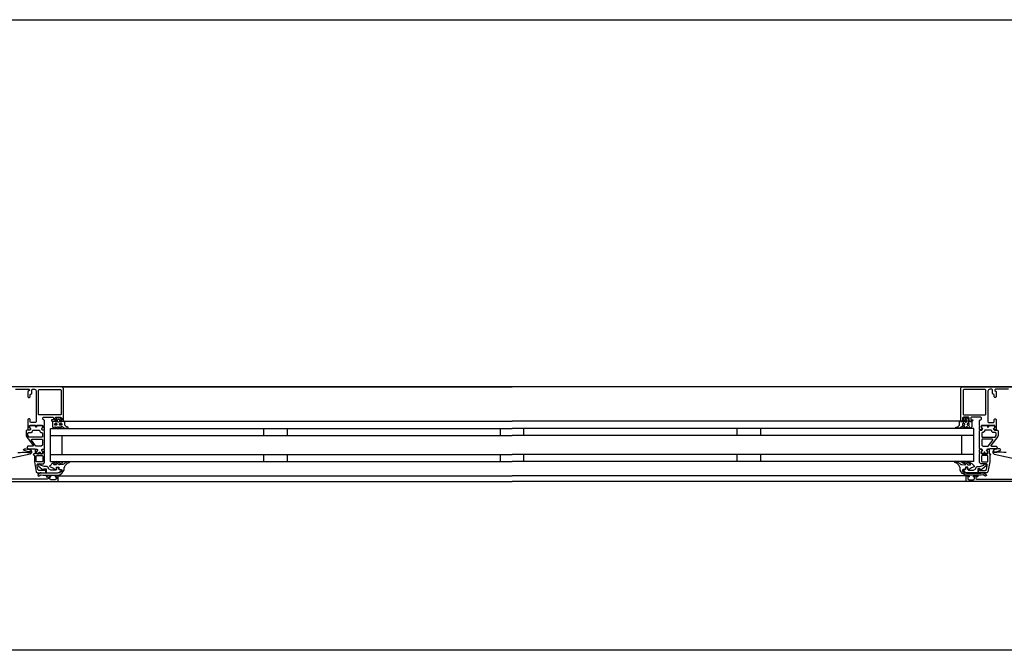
# Model space of a CAD drawing. Header units: millimetres. Extents: x -532 to 413144, y -532 to 654275.
# Tile 41 of 210: x 12634 to 13466, y 21968 to 22500. Entities that reach past the tile are written whole.
import ezdxf

# ---------------------------------------------------------------- set-up
doc = ezdxf.new("R2010")
doc.units = ezdxf.units.MM
doc.header["$LTSCALE"] = 100
doc.layers.add('A-0310-KOZIJN-BU', color=7, linetype='Continuous')
doc.layers.add('A-0410-AFWERKING-GEVEL', color=7, linetype='Continuous')

msp = doc.modelspace()

# ---------------------------------------------------------------- linework, layer by layer
at = {"layer": 'A-0310-KOZIJN-BU'}
for p, q in [((12840, 22155), (12840, 22149)), ((12860, 22155), (12860, 22149)), ((13040, 22155), (13040, 22149)), ((13060, 22149), (13060, 22155)), ((13240, 22149), (13240, 22155)), ((13260, 22149), (13260, 22155)), ((12840, 22133), (12840, 22127)), ((12860, 22133), (12860, 22127)), ((13040, 22133), (13040, 22127)), ((13060, 22127), (13060, 22133)), ((13240, 22127), (13240, 22133)), ((13260, 22127), (13260, 22133))]:
    msp.add_line(p, q, dxfattribs=at)
at = {"layer": 'A-0310-KOZIJN-BU', "ltscale": 10}
for points in [[(12671, 22161.5), (12671, 22188.5), (12670.5, 22189.6875), (12669.5, 22190), (12622.5, 22190)], [(12630.5, 22188), (12641.75, 22188), (12642.25, 22187.5), (12642.25, 22187), (12641, 22186), (12641, 22181.5), (12641.5, 22181), (12642.25, 22181), (12642.75, 22181.5), (12642.75, 22183.5), (12643.25, 22184), (12643.75, 22184), (12644.25, 22184.5), (12644.25, 22187.5), (12644.75, 22188), (12646.5, 22188), (12647.5, 22187.4375), (12648, 22186.5), (12648, 22160.5), (12647.5, 22160), (12643.25, 22160), (12642.75, 22160.5), (12642.75, 22162.5), (12642.25, 22163), (12641.5, 22163), (12641, 22162.5), (12641, 22157.5), (12641, 22157.3125), (12641, 22156.6875), (12641, 22156.5), (12641, 22154.03125), (12641, 22153.6875), (12641.25, 22153.6875), (12642.5, 22153.875), (12643, 22154), (12643.25, 22154.5), (12643, 22154.9375), (12642.25, 22155.375), (12642.25, 22155.71875), (12642.25, 22157.3125), (12642.5, 22157.5), (12653.25, 22157.5), (12653.5, 22157.3125), (12653.5, 22155.71875), (12653.5, 22155.375), (12652.75, 22155.03125), (12652.5, 22154.5), (12652.75, 22154), (12653.25, 22153.875), (12654.5, 22153.6875), (12654.75, 22153.78125), (12655, 22154.03125), (12655, 22156.5), (12654.75, 22156.6875), (12654.75, 22157.3125), (12655, 22157.5), (12655, 22161.6875), (12654.5, 22162.1875), (12654, 22162.1875), (12653.5, 22162.6875), (12653.5, 22164), (12654, 22164.5), (12662, 22164.5), (12662.5, 22164), (12662.5, 22162.6875), (12662, 22162.1875), (12660.75, 22162.1875), (12660.75, 22161.5), (12661.25, 22161), (12664, 22161), (12664.5, 22161.5), (12664.5, 22162), (12663.75, 22162), (12663.75, 22163.5), (12664.5, 22164.5), (12668.5, 22164.5), (12669.5, 22163.5), (12669.5, 22162), (12668.5, 22162), (12668.5, 22161.5), (12669, 22161), (12670.5, 22161), (12671, 22161.5)], [(12669.5, 22190), (13050, 22190)], [(13430.5, 22190), (13050, 22190)], [(13429, 22161.5), (13429, 22188.5), (13429.5, 22189.6875), (13430.5, 22190), (13477.5, 22190)], [(13469.5, 22188), (13458.25, 22188), (13457.75, 22187.5), (13457.75, 22187), (13459, 22186), (13459, 22181.5), (13458.5, 22181), (13457.75, 22181), (13457.25, 22181.5), (13457.25, 22183.5), (13456.75, 22184), (13456.25, 22184), (13455.75, 22184.5), (13455.75, 22187.5), (13455.25, 22188), (13453.5, 22188), (13452.5, 22187.4375), (13452, 22186.5), (13452, 22160.5), (13452.5, 22160), (13456.75, 22160), (13457.25, 22160.5), (13457.25, 22162.5), (13457.75, 22163), (13458.5, 22163), (13459, 22162.5), (13459, 22157.5), (13459, 22157.3125), (13459, 22156.6875), (13459, 22156.5), (13459, 22154.03125), (13459, 22153.6875), (13458.75, 22153.6875), (13457.5, 22153.875), (13457, 22154), (13456.75, 22154.5), (13457, 22154.9375), (13457.75, 22155.375), (13457.75, 22155.71875), (13457.75, 22157.3125), (13457.5, 22157.5), (13446.75, 22157.5), (13446.5, 22157.3125), (13446.5, 22155.71875), (13446.5, 22155.375), (13447.25, 22155.03125), (13447.5, 22154.5), (13447.25, 22154), (13446.75, 22153.875), (13445.5, 22153.6875), (13445.25, 22153.78125), (13445, 22154.03125), (13445, 22156.5), (13445.25, 22156.6875), (13445.25, 22157.3125), (13445, 22157.5), (13445, 22161.6875), (13445.5, 22162.1875), (13446, 22162.1875), (13446.5, 22162.6875), (13446.5, 22164), (13446, 22164.5), (13438, 22164.5), (13437.5, 22164), (13437.5, 22162.6875), (13438, 22162.1875), (13439.25, 22162.1875), (13439.25, 22161.5), (13438.75, 22161), (13436, 22161), (13435.5, 22161.5), (13435.5, 22162), (13436.25, 22162), (13436.25, 22163.5), (13435.5, 22164.5), (13431.5, 22164.5), (13430.5, 22163.5), (13430.5, 22162), (13431.5, 22162), (13431.5, 22161.5), (13431, 22161), (13429.5, 22161), (13429, 22161.5)], [(12671.5, 22161), (13050, 22161)], [(13428.5, 22161), (13050, 22161)], [(12645.5, 22140.625), (12645.5, 22140.125), (12645, 22139.84375), (12641, 22139.84375), (12640, 22138.84375), (12641, 22137.84375), (12646.5, 22137.84375), (12647, 22137.5625), (12648.5, 22137.5625), (12649, 22137.0625), (12649, 22136.1875), (12648.25, 22135.4375), (12648.25, 22134.0625), (12648.75, 22133.5625), (12650, 22133.5625), (12650.25, 22133.625), (12650.25, 22133.84375), (12650.25, 22134.3125), (12650.5, 22134.75), (12651, 22134.90625), (12651.25, 22134.75), (12651.5, 22134.3125), (12651.5, 22133.8125), (12651.5, 22133.625), (12651.75, 22133.5625), (12653, 22133.5625), (12653.5, 22134.0625), (12653.5, 22135.4375), (12652.75, 22136.1875), (12652.75, 22137.0625), (12653.25, 22137.5625), (12654.5, 22137.5625), (12655, 22138.0625), (12655, 22152.9375), (12654.5, 22153.4375), (12653.25, 22153.4375), (12652.75, 22153.9375), (12652.75, 22154.8125), (12653.5, 22155.59375), (12653.5, 22156.9375), (12653, 22157.4375), (12648.75, 22157.4375), (12648.5, 22157.3125), (12648.5, 22157), (12648.5, 22156.6875), (12648.25, 22156.3125), (12648, 22156.09375), (12647.5, 22156.3125), (12647.25, 22156.6875), (12647.25, 22157), (12647.25, 22157.3125), (12647, 22157.4375), (12642.75, 22157.4375), (12642.25, 22156.9375), (12642.25, 22155.59375), (12643, 22154.8125), (12643, 22153.9375), (12642.5, 22153.4375), (12640, 22153.4375), (12639.5, 22152.9375), (12639.5, 22149.09375), (12639.75, 22148.09375), (12645.5, 22140.625)], [(12660, 22155), (13050, 22155)], [(12660, 22127), (12660, 22155)], [(13440, 22155), (13050, 22155)], [(13440, 22127), (13440, 22155)], [(13454.5, 22140.625), (13454.5, 22140.125), (13455, 22139.84375), (13459, 22139.84375), (13460, 22138.84375), (13459, 22137.84375), (13453.5, 22137.84375), (13453, 22137.5625), (13451.5, 22137.5625), (13451, 22137.0625), (13451, 22136.1875), (13451.75, 22135.4375), (13451.75, 22134.0625), (13451.25, 22133.5625), (13450, 22133.5625), (13449.75, 22133.625), (13449.75, 22133.84375), (13449.75, 22134.3125), (13449.5, 22134.75), (13449, 22134.90625), (13448.75, 22134.75), (13448.5, 22134.3125), (13448.5, 22133.8125), (13448.5, 22133.625), (13448.25, 22133.5625), (13447, 22133.5625), (13446.5, 22134.0625), (13446.5, 22135.4375), (13447.25, 22136.1875), (13447.25, 22137.0625), (13446.75, 22137.5625), (13445.5, 22137.5625), (13445, 22138.0625), (13445, 22152.9375), (13445.5, 22153.4375), (13446.75, 22153.4375), (13447.25, 22153.9375), (13447.25, 22154.8125), (13446.5, 22155.59375), (13446.5, 22156.9375), (13447, 22157.4375), (13451.25, 22157.4375), (13451.5, 22157.3125), (13451.5, 22157), (13451.5, 22156.6875), (13451.75, 22156.3125), (13452, 22156.09375), (13452.5, 22156.3125), (13452.75, 22156.6875), (13452.75, 22157), (13452.75, 22157.3125), (13453, 22157.4375), (13457.25, 22157.4375), (13457.75, 22156.9375), (13457.75, 22155.59375), (13457, 22154.8125), (13457, 22153.9375), (13457.5, 22153.4375), (13460, 22153.4375), (13460.5, 22152.9375), (13460.5, 22149.09375), (13460.25, 22148.09375), (13454.5, 22140.625)], [(12652.75, 22145.84375), (12653.25, 22145.34375), (12653.25, 22140.84375), (12652.25, 22139.84375), (12648.25, 22139.84375), (12647.75, 22140.03125), (12644, 22145.03125), (12644, 22145.5625), (12644.5, 22145.84375), (12652.75, 22145.84375)], [(12660, 22149), (13050, 22149)], [(12670, 22133), (12670, 22149)], [(13440, 22149), (13050, 22149)], [(13430, 22133), (13430, 22149)], [(13447.25, 22145.84375), (13446.75, 22145.34375), (13446.75, 22140.84375), (13447.75, 22139.84375), (13451.75, 22139.84375), (13452.25, 22140.03125), (13456, 22145.03125), (13456, 22145.5625), (13455.5, 22145.84375), (13447.25, 22145.84375)], [(12632.5, 22134.53125), (12634.5, 22134.6875), (12636.5, 22134.78125), (12638.5, 22134.8125), (12640.5, 22134.75), (12642.5, 22134.625), (12642.75, 22134.71875), (12643, 22135.03125), (12642.75, 22135.34375), (12640.75, 22135.28125), (12637.5, 22136.6875), (12637.25, 22137.03125), (12637.75, 22137.375), (12638, 22137.59375), (12639.5, 22137.71875), (12643, 22136.9375), (12644, 22135.4375), (12644, 22134.34375), (12642.75, 22133.3125), (12621.875, 22128.6875)], [(12656, 22117.5), (12656, 22120.3125), (12655, 22120.3125), (12655, 22119.3125), (12650.25, 22119.3125), (12649.25, 22120.125), (12648.75, 22123.34375), (12648.75, 22124.59375), (12649.25, 22125.09375), (12654, 22125.09375), (12655, 22126.09375), (12655, 22133.5), (12654.75, 22133.6875), (12654.75, 22134.3125), (12655, 22134.5), (12655, 22136.96875), (12654.75, 22137.21875), (12654.5, 22137.3125), (12653.25, 22137.125), (12652.75, 22137), (12652.5, 22136.5), (12652.75, 22135.96875), (12653.5, 22135.625), (12653.5, 22135.28125), (12653.5, 22133.6875), (12653.25, 22133.5), (12648.5, 22133.5), (12648.25, 22133.59375), (12648.25, 22133.6875), (12648.25, 22135.28125), (12648.25, 22135.625), (12649, 22136.09375), (12649.25, 22136.5), (12649, 22136.90625), (12648.5, 22137.125), (12647.25, 22137.3125), (12647, 22137.21875), (12647, 22136.96875), (12647, 22134.5), (12647, 22134.3125), (12647, 22133.6875), (12647, 22133.5), (12646, 22133.5), (12645.5, 22132.90625), (12646, 22132.3125), (12646.5, 22132.3125), (12646.5, 22126.59375), (12648, 22118.34375), (12649, 22117.5), (12656, 22117.5)], [(13444, 22117.5), (13444, 22120.3125), (13445, 22120.3125), (13445, 22119.3125), (13449.75, 22119.3125), (13450.75, 22120.125), (13451.25, 22123.34375), (13451.25, 22124.59375), (13450.75, 22125.09375), (13446, 22125.09375), (13445, 22126.09375), (13445, 22133.5), (13445.25, 22133.6875), (13445.25, 22134.3125), (13445, 22134.5), (13445, 22136.96875), (13445.25, 22137.21875), (13445.5, 22137.3125), (13446.75, 22137.125), (13447.25, 22137), (13447.5, 22136.5), (13447.25, 22135.96875), (13446.5, 22135.625), (13446.5, 22135.28125), (13446.5, 22133.6875), (13446.75, 22133.5), (13451.5, 22133.5), (13451.75, 22133.59375), (13451.75, 22133.6875), (13451.75, 22135.28125), (13451.75, 22135.625), (13451, 22136.09375), (13450.75, 22136.5), (13451, 22136.90625), (13451.5, 22137.125), (13452.75, 22137.3125), (13453, 22137.21875), (13453, 22136.96875), (13453, 22134.5), (13453, 22134.3125), (13453, 22133.6875), (13453, 22133.5), (13454, 22133.5), (13454.5, 22132.90625), (13454, 22132.3125), (13453.5, 22132.3125), (13453.5, 22126.59375), (13452, 22118.34375), (13451, 22117.5), (13444, 22117.5)], [(13467.5, 22134.53125), (13465.5, 22134.6875), (13463.5, 22134.78125), (13461.5, 22134.8125), (13459.5, 22134.75), (13457.5, 22134.625), (13457.25, 22134.71875), (13457, 22135.03125), (13457.25, 22135.34375), (13459.25, 22135.28125), (13462.5, 22136.6875), (13462.75, 22137.03125), (13462.25, 22137.375), (13462, 22137.59375), (13460.5, 22137.71875), (13457, 22136.9375), (13456, 22135.4375), (13456, 22134.34375), (13457.25, 22133.3125), (13478.125, 22128.6875)], [(12660, 22133), (13050, 22133)], [(12660, 22127), (13050, 22127)], [(13440, 22133), (13050, 22133)], [(13440, 22127), (13050, 22127)], [(12600, 22110), (12666, 22110), (12666.5, 22110.5), (12666.5, 22114.5), (12666, 22115), (12664.5, 22115), (12664, 22114.5), (12664, 22114), (12665, 22114), (12665, 22112.5), (12664, 22111.5), (12660.25, 22111.5), (12659.25, 22112.5), (12659.25, 22114), (12660.25, 22114), (12660.25, 22114.5), (12659.75, 22115), (12656.75, 22115), (12656.25, 22114.5), (12656.75, 22114), (12657.25, 22114), (12658.25, 22113.5), (12658.25, 22112.6875), (12657.25, 22112.1875), (12626, 22112.1875)], [(12666, 22115), (13050, 22115)], [(12666, 22110), (13050, 22110)], [(13434, 22115), (13050, 22115)], [(13434, 22110), (13050, 22110)], [(13500, 22110), (13434, 22110), (13433.5, 22110.5), (13433.5, 22114.5), (13434, 22115), (13435.5, 22115), (13436, 22114.5), (13436, 22114), (13435, 22114), (13435, 22112.5), (13436, 22111.5), (13439.75, 22111.5), (13440.75, 22112.5), (13440.75, 22114), (13439.75, 22114), (13439.75, 22114.5), (13440.25, 22115), (13443.25, 22115), (13443.75, 22114.5), (13443.25, 22114), (13442.75, 22114), (13441.75, 22113.5), (13441.75, 22112.6875), (13442.75, 22112.1875), (13474, 22112.1875)], [(13500, 21967.625), (12600, 21967.625)]]:
    msp.add_lwpolyline(points, dxfattribs=at)
for points in [[(12650.25, 22166.3125), (12649.75, 22166.8125), (12649.75, 22187.3125), (12650.25, 22187.8125), (12668.5, 22187.8125), (12669, 22187.3125), (12669, 22166.8125), (12668.5, 22166.3125)], [(13449.75, 22166.3125), (13450.25, 22166.8125), (13450.25, 22187.3125), (13449.75, 22187.8125), (13431.5, 22187.8125), (13431, 22187.3125), (13431, 22166.8125), (13431.5, 22166.3125)], [(12672, 22160.1875), (12671.5, 22161.1875), (12671, 22161.59375), (12671, 22160.6875), (12669.5, 22160.6875), (12669, 22160.21875), (12668.5, 22160.21875), (12668.5, 22160.6875), (12668.5, 22162), (12668.5, 22162.3125), (12668.5, 22162.3125), (12669, 22162.53125), (12669, 22162.8125), (12668, 22163.84375), (12667.5, 22164), (12666, 22164), (12665.5, 22163.84375), (12664.5, 22162.8125), (12664.5, 22162.625), (12664.5, 22162.375), (12665, 22162.21875), (12665, 22162), (12665, 22160.6875), (12665, 22160.21875), (12664.5, 22160.21875), (12664, 22160.6875), (12662.25, 22160.6875), (12661.75, 22160.40625), (12661.75, 22156.40625), (12662.5, 22155.40625), (12662.75, 22155.1875), (12663.25, 22155.40625), (12663.5, 22156.1875), (12663.75, 22156.40625), (12664, 22156.1875), (12664.5, 22155.40625), (12664.5, 22155.1875), (12665, 22155.40625), (12665.5, 22156.1875), (12665.5, 22156.40625), (12666, 22156.1875), (12666.5, 22155.40625), (12666.5, 22155.1875), (12667, 22155.40625), (12667.5, 22156.1875), (12667.5, 22156.40625), (12668, 22156.1875), (12668.5, 22155.40625), (12668.5, 22155.1875), (12669, 22155.46875), (12669, 22156.3125), (12669.5, 22156.8125), (12671, 22155.6875), (12672, 22155.1875), (12675, 22155.1875), (12675, 22155.625), (12675, 22155.84375), (12675, 22156.0625), (12674, 22156.15625), (12673.5, 22156.28125), (12672, 22157.65625)], [(12666.5, 22160.1875), (12666, 22160.6875), (12666, 22162.3125), (12666.5, 22162.8125), (12667, 22162.8125), (12667.5, 22162.3125), (12667.5, 22160.6875), (12667, 22160.1875)], [(13428, 22160.1875), (13428.5, 22161.1875), (13429, 22161.59375), (13429, 22160.6875), (13430.5, 22160.6875), (13431, 22160.21875), (13431.5, 22160.21875), (13431.5, 22160.6875), (13431.5, 22162), (13431.5, 22162.3125), (13431.5, 22162.3125), (13431, 22162.53125), (13431, 22162.8125), (13432, 22163.84375), (13432.5, 22164), (13434, 22164), (13434.5, 22163.84375), (13435.5, 22162.8125), (13435.5, 22162.625), (13435.5, 22162.375), (13435, 22162.21875), (13435, 22162), (13435, 22160.6875), (13435, 22160.21875), (13435.5, 22160.21875), (13436, 22160.6875), (13437.75, 22160.6875), (13438.25, 22160.40625), (13438.25, 22156.40625), (13437.5, 22155.40625), (13437.25, 22155.1875), (13436.75, 22155.40625), (13436.5, 22156.1875), (13436.25, 22156.40625), (13436, 22156.1875), (13435.5, 22155.40625), (13435.5, 22155.1875), (13435, 22155.40625), (13434.5, 22156.1875), (13434.5, 22156.40625), (13434, 22156.1875), (13433.5, 22155.40625), (13433.5, 22155.1875), (13433, 22155.40625), (13432.5, 22156.1875), (13432.5, 22156.40625), (13432, 22156.1875), (13431.5, 22155.40625), (13431.5, 22155.1875), (13431, 22155.46875), (13431, 22156.3125), (13430.5, 22156.8125), (13429, 22155.6875), (13428, 22155.1875), (13425, 22155.1875), (13425, 22155.625), (13425, 22155.84375), (13425, 22156.0625), (13426, 22156.15625), (13426.5, 22156.28125), (13428, 22157.65625)], [(13433.5, 22160.1875), (13434, 22160.6875), (13434, 22162.3125), (13433.5, 22162.8125), (13433, 22162.8125), (13432.5, 22162.3125), (13432.5, 22160.6875), (13433, 22160.1875)], [(12652.75, 22147.4375), (12642.5, 22147.4375), (12642, 22147.625), (12641, 22148.84375), (12641, 22149.125), (12641, 22150.9375), (12641.5, 22151.4375), (12643.75, 22151.4375), (12644.75, 22152.4375), (12644.75, 22152.9375), (12645.25, 22153.4375), (12650.5, 22153.4375), (12651, 22152.9375), (12651, 22152.4375), (12652, 22151.4375), (12652.75, 22151.4375), (12653.25, 22150.9375), (12653.25, 22147.9375)], [(12648, 22157.3125), (12648.25, 22157.1875), (12648.5, 22156.65625), (12648.25, 22156.28125), (12647.75, 22156.125), (12647.5, 22156.28125), (12647.25, 22156.65625), (12647.5, 22157.1875)], [(12664, 22159.1875), (12665, 22159.1875), (12665.5, 22158.6875), (12665.5, 22158.09375), (12665, 22157.59375), (12664, 22157.59375), (12663.75, 22158.09375), (12663.75, 22158.6875)], [(12668, 22159.1875), (12669, 22159.1875), (12669.5, 22158.6875), (12669.5, 22158.09375), (12669, 22157.59375), (12668, 22157.59375), (12667.5, 22158.09375), (12667.5, 22158.6875)], [(13432, 22159.1875), (13431, 22159.1875), (13430.5, 22158.6875), (13430.5, 22158.09375), (13431, 22157.59375), (13432, 22157.59375), (13432.5, 22158.09375), (13432.5, 22158.6875)], [(13436, 22159.1875), (13435, 22159.1875), (13434.5, 22158.6875), (13434.5, 22158.09375), (13435, 22157.59375), (13436, 22157.59375), (13436.25, 22158.09375), (13436.25, 22158.6875)], [(13447.25, 22147.4375), (13457.5, 22147.4375), (13458, 22147.625), (13459, 22148.84375), (13459, 22149.125), (13459, 22150.9375), (13458.5, 22151.4375), (13456.25, 22151.4375), (13455.25, 22152.4375), (13455.25, 22152.9375), (13454.75, 22153.4375), (13449.5, 22153.4375), (13449, 22152.9375), (13449, 22152.4375), (13448, 22151.4375), (13447.25, 22151.4375), (13446.75, 22150.9375), (13446.75, 22147.9375)], [(13452, 22157.3125), (13451.75, 22157.1875), (13451.5, 22156.65625), (13451.75, 22156.28125), (13452.25, 22156.125), (13452.5, 22156.28125), (13452.75, 22156.65625), (13452.5, 22157.1875)], [(12651, 22134.90625), (12651.25, 22134.78125), (12651.5, 22134.25), (12651.25, 22133.875), (12650.75, 22133.71875), (12650.5, 22133.875), (12650.25, 22134.25), (12650.5, 22134.78125)], [(13449, 22134.90625), (13448.75, 22134.78125), (13448.5, 22134.25), (13448.75, 22133.875), (13449.25, 22133.71875), (13449.5, 22133.875), (13449.75, 22134.25), (13449.5, 22134.78125)], [(12648, 22127.09375), (12648, 22131.5), (12648.5, 22132), (12653, 22132), (12653.5, 22131.5), (12653.5, 22127.09375), (12653, 22126.59375), (12648.5, 22126.59375)], [(12666, 22117.09375), (12654, 22117.09375), (12652.25, 22117.4375), (12651.5, 22117.375), (12649.5, 22116.0625), (12649.25, 22115.21875), (12650, 22114.6875), (12650.5, 22114.84375), (12652, 22115.8125), (12652.25, 22115.875), (12652.25, 22115.875), (12653.75, 22115.59375), (12666, 22115.59375), (12667.5, 22115.875), (12669, 22116.625), (12669.5, 22116.90625), (12670.5, 22118.1875), (12671.5, 22119.78125), (12671.5, 22121.125), (12671.5, 22121.8125), (12672, 22122.4375), (12672, 22123.09375), (12672.5, 22123.6875), (12673, 22124.21875), (12673.5, 22124.71875), (12674, 22125.1875), (12674.5, 22125.59375), (12675, 22125.9375), (12676, 22126.1875), (12676, 22126.6875), (12675.5, 22126.875), (12674.5, 22126.65625), (12673.5, 22126.375), (12673, 22126), (12672, 22125.59375), (12671.5, 22125.09375), (12670.5, 22124.53125), (12670, 22124.375), (12667.5, 22124.09375), (12667, 22124.28125), (12667, 22124.53125), (12667.5, 22124.96875), (12668.5, 22125.34375), (12669, 22125.625), (12669.5, 22125.875), (12670.5, 22126.3125), (12670.5, 22126.5), (12670, 22126.875), (12669.5, 22126.78125), (12668.5, 22126.59375), (12668, 22126.375), (12667.5, 22126.0625), (12666.5, 22125.6875), (12666, 22125.25), (12665.5, 22124.78125), (12665, 22124.21875), (12664.5, 22124.09375), (12663, 22124.09375), (12662.75, 22124.28125), (12662.75, 22124.5625), (12663.25, 22124.96875), (12663.75, 22125.3125), (12664, 22125.59375), (12664.5, 22125.8125), (12665.5, 22125.9375), (12665.5, 22126.5625), (12665, 22126.875), (12664, 22126.65625), (12663.5, 22126.40625), (12663, 22126.09375), (12662.25, 22125.71875), (12661.75, 22125.3125), (12661, 22124.84375), (12660.5, 22124.3125), (12660, 22123.75), (12659.25, 22122.9375), (12659.75, 22122.46875), (12660.5, 22122.21875), (12661.25, 22121.9375), (12662, 22121.625), (12662.75, 22121.21875), (12663.25, 22120.78125), (12664, 22120.3125), (12664.5, 22119.96875), (12664.5, 22120.03125), (12665, 22120.3125), (12665, 22121.96875), (12665, 22122.28125), (12667, 22122.28125), (12667, 22121.96875), (12667, 22120.46875), (12667.5, 22120.1875), (12669, 22120.1875), (12669.5, 22119.875), (12669.5, 22119.15625), (12669.5, 22118.875), (12668, 22117.6875), (12668, 22117.53125)], [(13434, 22117.09375), (13446, 22117.09375), (13447.75, 22117.4375), (13448.5, 22117.375), (13450.5, 22116.0625), (13450.75, 22115.21875), (13450, 22114.6875), (13449.5, 22114.84375), (13448, 22115.8125), (13447.75, 22115.875), (13447.75, 22115.875), (13446.25, 22115.59375), (13434, 22115.59375), (13432.5, 22115.875), (13431, 22116.625), (13430.5, 22116.90625), (13429.5, 22118.1875), (13428.5, 22119.78125), (13428.5, 22121.125), (13428.5, 22121.8125), (13428, 22122.4375), (13428, 22123.09375), (13427.5, 22123.6875), (13427, 22124.21875), (13426.5, 22124.71875), (13426, 22125.1875), (13425.5, 22125.59375), (13425, 22125.9375), (13424, 22126.1875), (13424, 22126.6875), (13424.5, 22126.875), (13425.5, 22126.65625), (13426.5, 22126.375), (13427, 22126), (13428, 22125.59375), (13428.5, 22125.09375), (13429.5, 22124.53125), (13430, 22124.375), (13432.5, 22124.09375), (13433, 22124.28125), (13433, 22124.53125), (13432.5, 22124.96875), (13431.5, 22125.34375), (13431, 22125.625), (13430.5, 22125.875), (13429.5, 22126.3125), (13429.5, 22126.5), (13430, 22126.875), (13430.5, 22126.78125), (13431.5, 22126.59375), (13432, 22126.375), (13432.5, 22126.0625), (13433.5, 22125.6875), (13434, 22125.25), (13434.5, 22124.78125), (13435, 22124.21875), (13435.5, 22124.09375), (13437, 22124.09375), (13437.25, 22124.28125), (13437.25, 22124.5625), (13436.75, 22124.96875), (13436.25, 22125.3125), (13436, 22125.59375), (13435.5, 22125.8125), (13434.5, 22125.9375), (13434.5, 22126.5625), (13435, 22126.875), (13436, 22126.65625), (13436.5, 22126.40625), (13437, 22126.09375), (13437.75, 22125.71875), (13438.25, 22125.3125), (13439, 22124.84375), (13439.5, 22124.3125), (13440, 22123.75), (13440.75, 22122.9375), (13440.25, 22122.46875), (13439.5, 22122.21875), (13438.75, 22121.9375), (13438, 22121.625), (13437.25, 22121.21875), (13436.75, 22120.78125), (13436, 22120.3125), (13435.5, 22119.96875), (13435.5, 22120.03125), (13435, 22120.3125), (13435, 22121.96875), (13435, 22122.28125), (13433, 22122.28125), (13433, 22121.96875), (13433, 22120.46875), (13432.5, 22120.1875), (13431, 22120.1875), (13430.5, 22119.875), (13430.5, 22119.15625), (13430.5, 22118.875), (13432, 22117.6875), (13432, 22117.53125)], [(13452, 22127.09375), (13452, 22131.5), (13451.5, 22132), (13447, 22132), (13446.5, 22131.5), (13446.5, 22127.09375), (13447, 22126.59375), (13451.5, 22126.59375)], [(12657, 22122.6875), (12654.75, 22122.6875), (12651.5, 22124), (12651, 22124.71875), (12650.5, 22125), (12649.75, 22124.71875), (12649.5, 22124), (12649.75, 22123.28125), (12649.75, 22123.1875), (12654, 22119.8125), (12654.5, 22119.8125), (12654.5, 22120.6875), (12656.5, 22120.6875), (12656.5, 22118.59375), (12656.25, 22118.3125), (12656.25, 22117.5), (12666, 22117.5), (12667.5, 22117.90625), (12669, 22119.0625), (12669, 22119.625), (12668.5, 22120), (12667.5, 22120), (12667, 22120.5), (12667, 22121.5), (12666.5, 22122), (12665.5, 22122), (12665, 22121.5), (12665, 22120.1875), (12664.5, 22119.6875), (12660.25, 22119.6875), (12658.25, 22120.8125), (12658.25, 22121.53125)], [(13443, 22122.6875), (13445.25, 22122.6875), (13448.5, 22124), (13449, 22124.71875), (13449.5, 22125), (13450.25, 22124.71875), (13450.5, 22124), (13450.25, 22123.28125), (13450.25, 22123.1875), (13446, 22119.8125), (13445.5, 22119.8125), (13445.5, 22120.6875), (13443.5, 22120.6875), (13443.5, 22118.59375), (13443.75, 22118.3125), (13443.75, 22117.5), (13434, 22117.5), (13432.5, 22117.90625), (13431, 22119.0625), (13431, 22119.625), (13431.5, 22120), (13432.5, 22120), (13433, 22120.5), (13433, 22121.5), (13433.5, 22122), (13434.5, 22122), (13435, 22121.5), (13435, 22120.1875), (13435.5, 22119.6875), (13439.75, 22119.6875), (13441.75, 22120.8125), (13441.75, 22121.53125)]]:
    msp.add_lwpolyline(points, close=True, dxfattribs=at)
at = {"layer": 'A-0410-AFWERKING-GEVEL', "ltscale": 10}
msp.add_lwpolyline([(13500, 22190), (12600, 22190), (12600, 22500), (13500, 22500)], close=True, dxfattribs=at)

doc.saveas('drawing.dxf')
